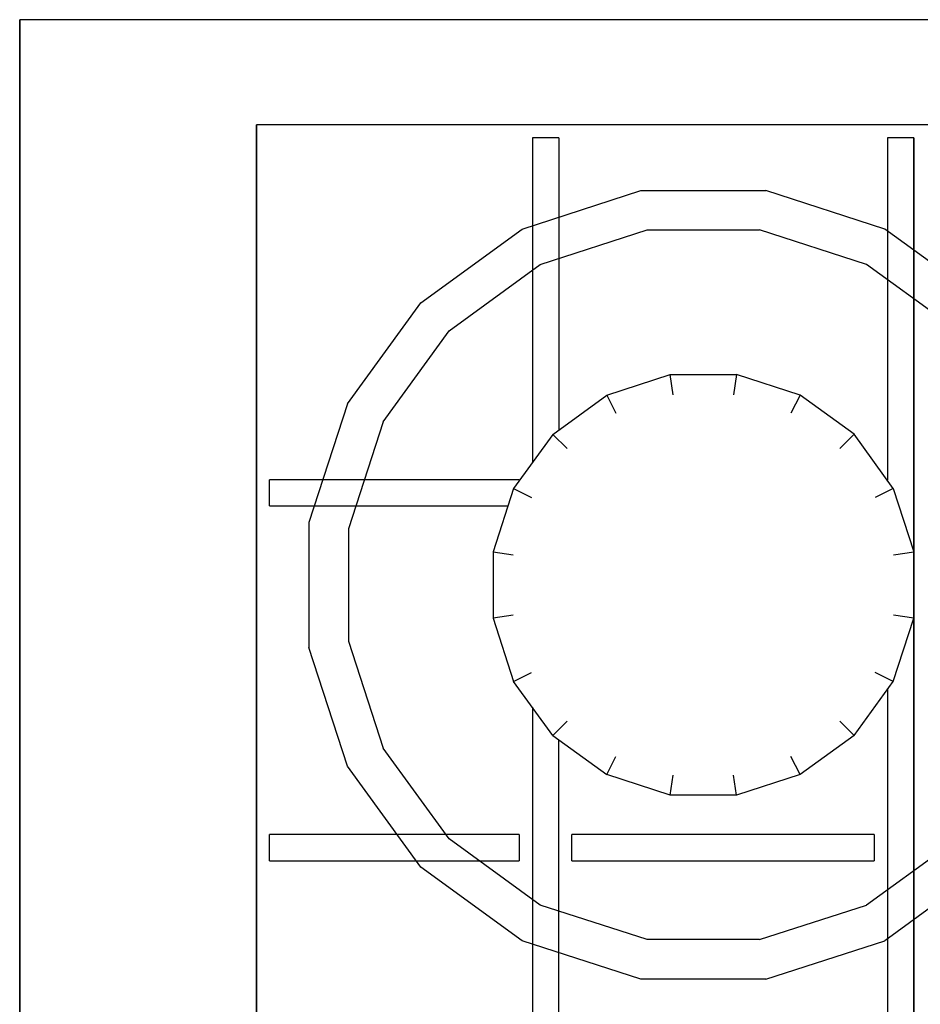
# Model space of a CAD drawing. Header units: millimetres. Extents: x 0 to 40100, y 0 to 29075.
# Tile 58 of 119: x 8658 to 8727, y 25659 to 25734. Entities that reach past the tile are written whole.
import ezdxf

# ---------------------------------------------------------------- set-up
doc = ezdxf.new("R2010")
doc.units = ezdxf.units.MM
doc.header["$MEASUREMENT"] = 0
doc.linetypes.add('AUSGEZOGEN', pattern=[0, 0])
doc.layers.get('0').update_dxf_attribs({"linetype": 'CONTINUOUS'})
doc.layers.add('ibmp_KT_Geräte-bauseits', color=7, linetype='AUSGEZOGEN', true_color=0x008000)
doc.styles.get("Standard").update_dxf_attribs({"font": 'TXT.SHX'})

# ---------------------------------------------------------------- blocks, each defined once
blk = doc.blocks.new('BLOCK_00415')
at = {"layer": 'ibmp_KT_Geräte-bauseits', "color": 0, "linetype": 'AUSGEZOGEN', "true_color": 0x000000}
for p, q in [((8658.1, 25338.1), (8658.1, 25734.1)), ((8954.1, 25734.1), (8658.1, 25734.1)), ((8676.1, 25346.1), (8676.1, 25726.1)), ((8936.1, 25726.1), (8676.1, 25726.1)), ((8697.1, 25725.1), (8697.1, 25700.42)), ((8699.1, 25725.1), (8697.1, 25725.1)), ((8699.1, 25725.1), (8699.1, 25702.88)), ((8724.1, 25725.1), (8724.1, 25699.06)), ((8726.1, 25725.1), (8724.1, 25725.1)), ((8726.1, 25347.1), (8726.1, 25725.1)), ((8696.31, 25718.16), (8705.35, 25721.1)), ((8705.35, 25721.1), (8714.85, 25721.1)), ((8723.89, 25718.16), (8714.85, 25721.1)), ((8688.62, 25712.56), (8696.31, 25718.16)), ((8697.69, 25715.46), (8705.83, 25718.1)), ((8705.83, 25718.1), (8714.38, 25718.1)), ((8722.51, 25715.46), (8714.38, 25718.1)), ((8731.58, 25712.58), (8723.89, 25718.16)), ((8690.77, 25710.42), (8697.69, 25715.46)), ((8729.43, 25710.44), (8722.51, 25715.46)), ((8683.03, 25704.88), (8688.62, 25712.56)), ((8685.74, 25703.5), (8690.77, 25710.42)), ((8702.75, 25705.52), (8707.57, 25707.1)), ((8707.81, 25705.56), (8707.57, 25707.1)), ((8707.57, 25707.1), (8712.63, 25707.1)), ((8712.63, 25707.1), (8712.39, 25705.56)), ((8717.45, 25705.54), (8712.63, 25707.1)), ((8698.64, 25702.54), (8702.75, 25705.52)), ((8702.75, 25705.52), (8703.45, 25704.16)), ((8717.45, 25705.54), (8716.75, 25704.16)), ((8721.56, 25702.56), (8717.45, 25705.54)), ((8683.03, 25704.88), (8680.1, 25695.84)), ((8685.74, 25703.5), (8683.1, 25695.36)), ((8698.64, 25702.54), (8695.66, 25698.44)), ((8698.64, 25702.54), (8699.73, 25701.46)), ((8721.56, 25702.56), (8720.47, 25701.46)), ((8724.54, 25698.44), (8721.56, 25702.56)), ((8677.1, 25697.1), (8677.1, 25699.1)), ((8696.1, 25699.1), (8677.1, 25699.1)), ((8696.1, 25699.1), (8696.1, 25699.06)), ((8695.66, 25698.44), (8694.1, 25693.62)), ((8695.66, 25698.44), (8697.04, 25697.74)), ((8724.54, 25698.44), (8723.16, 25697.74)), ((8724.54, 25698.44), (8726.1, 25693.62)), ((8677.1, 25697.1), (8695.22, 25697.1)), ((8680.1, 25695.84), (8680.1, 25686.34)), ((8683.1, 25695.36), (8683.1, 25686.82)), ((8694.1, 25693.62), (8695.63, 25693.38)), ((8694.1, 25693.62), (8694.1, 25688.56)), ((8724.57, 25693.38), (8726.1, 25693.62)), ((8695.63, 25688.8), (8694.1, 25688.56)), ((8726.1, 25688.56), (8724.57, 25688.8)), ((8694.1, 25688.56), (8695.67, 25683.74)), ((8724.54, 25683.74), (8726.1, 25688.56)), ((8683.03, 25677.3), (8680.1, 25686.34)), ((8683.1, 25686.82), (8685.74, 25678.68)), ((8695.67, 25683.74), (8697.04, 25684.44)), ((8724.54, 25683.74), (8723.16, 25684.44)), ((8698.65, 25679.64), (8695.67, 25683.74)), ((8721.56, 25679.64), (8724.54, 25683.74)), ((8724.1, 25683.14), (8724.1, 25637.06)), ((8697.1, 25681.78), (8697.1, 25638.42)), ((8699.74, 25680.72), (8698.65, 25679.64)), ((8720.47, 25680.72), (8721.56, 25679.64)), ((8698.65, 25679.64), (8702.75, 25676.66)), ((8721.56, 25679.64), (8717.45, 25676.66)), ((8699.1, 25640.88), (8699.1, 25679.3)), ((8685.75, 25678.68), (8685.74, 25678.68)), ((8690.77, 25671.76), (8685.74, 25678.68)), ((8702.75, 25676.66), (8703.45, 25678.04)), ((8717.45, 25676.66), (8716.75, 25678.04)), ((8683.04, 25677.3), (8683.03, 25677.3)), ((8688.62, 25669.62), (8683.03, 25677.3)), ((8707.57, 25675.1), (8702.75, 25676.66)), ((8707.57, 25675.1), (8707.81, 25676.62)), ((8712.63, 25675.1), (8712.39, 25676.62)), ((8717.45, 25676.66), (8712.63, 25675.1)), ((8712.63, 25675.1), (8707.57, 25675.1)), ((8677.1, 25670.1), (8677.1, 25672.1)), ((8696.1, 25672.1), (8677.1, 25672.1)), ((8696.1, 25672.1), (8696.1, 25670.1)), ((8700.1, 25670.1), (8700.1, 25672.1)), ((8723.1, 25672.1), (8700.1, 25672.1)), ((8723.1, 25672.1), (8723.1, 25670.1)), ((8690.77, 25671.76), (8690.78, 25671.76)), ((8697.69, 25666.72), (8690.77, 25671.76)), ((8729.43, 25671.76), (8722.51, 25666.72)), ((8677.1, 25670.1), (8696.1, 25670.1)), ((8700.1, 25670.1), (8723.1, 25670.1)), ((8688.62, 25669.62), (8688.63, 25669.62)), ((8696.31, 25664.02), (8688.62, 25669.62)), ((8731.58, 25669.62), (8723.89, 25664.02)), ((8705.83, 25664.1), (8697.69, 25666.72)), ((8714.38, 25664.1), (8722.51, 25666.72)), ((8705.35, 25661.1), (8696.31, 25664.02)), ((8714.38, 25664.1), (8705.83, 25664.1)), ((8714.85, 25661.1), (8723.89, 25664.02)), ((8714.85, 25661.1), (8705.35, 25661.1))]:
    blk.add_line(p, q, dxfattribs=at)
at = {"color": 0, "true_color": 0x000000}
blk.add_attdef('', (0, 0), '', height=1, dxfattribs=at)
blk = doc.blocks.new('BLOCK_00416')
at = {"layer": 'ibmp_KT_Geräte-bauseits', "color": 0, "linetype": 'AUSGEZOGEN', "true_color": 0x000000}
for p, q in [((8658.1, 25734.1), (8658.1, 25338.1)), ((8954.1, 25734.1), (8658.1, 25734.1)), ((8676.1, 25726.1), (8676.1, 25346.1)), ((8936.1, 25726.1), (8676.1, 25726.1)), ((8697.1, 25725.1), (8697.1, 25700.42)), ((8699.1, 25725.1), (8697.1, 25725.1)), ((8699.1, 25725.1), (8699.1, 25702.88)), ((8724.1, 25725.1), (8724.1, 25699.06)), ((8726.1, 25725.1), (8724.1, 25725.1)), ((8726.1, 25725.1), (8726.1, 25347.1)), ((8696.31, 25718.16), (8705.35, 25721.1)), ((8705.35, 25721.1), (8714.85, 25721.1)), ((8723.89, 25718.16), (8714.85, 25721.1)), ((8688.62, 25712.56), (8696.31, 25718.16)), ((8697.69, 25715.46), (8705.83, 25718.1)), ((8705.83, 25718.1), (8714.38, 25718.1)), ((8722.51, 25715.46), (8714.38, 25718.1)), ((8731.58, 25712.58), (8723.89, 25718.16)), ((8690.77, 25710.42), (8697.69, 25715.46)), ((8729.43, 25710.44), (8722.51, 25715.46)), ((8683.03, 25704.88), (8688.62, 25712.56)), ((8685.74, 25703.5), (8690.77, 25710.42)), ((8702.75, 25705.52), (8707.57, 25707.1)), ((8707.81, 25705.56), (8707.57, 25707.1)), ((8707.57, 25707.1), (8712.63, 25707.1)), ((8712.63, 25707.1), (8712.39, 25705.56)), ((8717.45, 25705.54), (8712.63, 25707.1)), ((8698.64, 25702.54), (8702.75, 25705.52)), ((8702.75, 25705.52), (8703.45, 25704.16)), ((8717.45, 25705.54), (8716.75, 25704.16)), ((8721.56, 25702.56), (8717.45, 25705.54)), ((8683.03, 25704.88), (8680.1, 25695.84)), ((8685.74, 25703.5), (8683.1, 25695.36)), ((8698.64, 25702.54), (8695.66, 25698.44)), ((8698.64, 25702.54), (8699.73, 25701.46)), ((8721.56, 25702.56), (8720.47, 25701.46)), ((8724.54, 25698.44), (8721.56, 25702.56)), ((8677.1, 25697.1), (8677.1, 25699.1)), ((8696.1, 25699.1), (8677.1, 25699.1)), ((8696.1, 25699.1), (8696.1, 25699.06)), ((8695.66, 25698.44), (8694.1, 25693.62)), ((8695.66, 25698.44), (8697.04, 25697.74)), ((8724.54, 25698.44), (8723.16, 25697.74)), ((8724.54, 25698.44), (8726.1, 25693.62)), ((8677.1, 25697.1), (8695.22, 25697.1)), ((8680.1, 25695.84), (8680.1, 25686.34)), ((8683.1, 25695.36), (8683.1, 25686.82)), ((8694.1, 25693.62), (8695.63, 25693.38)), ((8694.1, 25693.62), (8694.1, 25688.56)), ((8724.57, 25693.38), (8726.1, 25693.62)), ((8695.63, 25688.8), (8694.1, 25688.56)), ((8726.1, 25688.56), (8724.57, 25688.8)), ((8694.1, 25688.56), (8695.67, 25683.74)), ((8724.54, 25683.74), (8726.1, 25688.56)), ((8683.03, 25677.3), (8680.1, 25686.34)), ((8683.1, 25686.82), (8685.74, 25678.68)), ((8695.67, 25683.74), (8697.04, 25684.44)), ((8724.54, 25683.74), (8723.16, 25684.44)), ((8698.65, 25679.64), (8695.67, 25683.74)), ((8721.56, 25679.64), (8724.54, 25683.74)), ((8724.1, 25683.14), (8724.1, 25637.06)), ((8697.1, 25681.78), (8697.1, 25638.42)), ((8699.74, 25680.72), (8698.65, 25679.64)), ((8720.47, 25680.72), (8721.56, 25679.64)), ((8698.65, 25679.64), (8702.75, 25676.66)), ((8721.56, 25679.64), (8717.45, 25676.66)), ((8699.1, 25640.88), (8699.1, 25679.3)), ((8685.75, 25678.68), (8685.74, 25678.68)), ((8690.77, 25671.76), (8685.74, 25678.68)), ((8702.75, 25676.66), (8703.45, 25678.04)), ((8717.45, 25676.66), (8716.75, 25678.04)), ((8683.04, 25677.3), (8683.03, 25677.3)), ((8688.62, 25669.62), (8683.03, 25677.3)), ((8707.57, 25675.1), (8702.75, 25676.66)), ((8707.57, 25675.1), (8707.81, 25676.62)), ((8712.63, 25675.1), (8712.39, 25676.62)), ((8717.45, 25676.66), (8712.63, 25675.1)), ((8712.63, 25675.1), (8707.57, 25675.1)), ((8677.1, 25670.1), (8677.1, 25672.1)), ((8696.1, 25672.1), (8677.1, 25672.1)), ((8696.1, 25672.1), (8696.1, 25670.1)), ((8700.1, 25670.1), (8700.1, 25672.1)), ((8723.1, 25672.1), (8700.1, 25672.1)), ((8723.1, 25672.1), (8723.1, 25670.1)), ((8690.77, 25671.76), (8690.78, 25671.76)), ((8697.69, 25666.72), (8690.77, 25671.76)), ((8729.43, 25671.76), (8722.51, 25666.72)), ((8677.1, 25670.1), (8696.1, 25670.1)), ((8700.1, 25670.1), (8723.1, 25670.1)), ((8688.62, 25669.62), (8688.63, 25669.62)), ((8696.31, 25664.02), (8688.62, 25669.62)), ((8731.58, 25669.62), (8723.89, 25664.02)), ((8705.83, 25664.1), (8697.69, 25666.72)), ((8714.38, 25664.1), (8722.51, 25666.72)), ((8705.35, 25661.1), (8696.31, 25664.02)), ((8714.38, 25664.1), (8705.83, 25664.1)), ((8714.85, 25661.1), (8723.89, 25664.02)), ((8714.85, 25661.1), (8705.35, 25661.1))]:
    blk.add_line(p, q, dxfattribs=at)
at = {"color": 0, "true_color": 0x000000}
blk.add_attdef('', (0, 0), '', height=1, dxfattribs=at)
blk = doc.blocks.new('BLOCK_00417')
at = {"layer": 'ibmp_KT_Geräte-bauseits', "color": 0, "linetype": 'AUSGEZOGEN', "true_color": 0x000000}
for p, q in [((8658.1, 25734.1), (8658.1, 25338.1)), ((8954.1, 25734.1), (8658.1, 25734.1)), ((8676.1, 25726.1), (8676.1, 25346.1)), ((8936.1, 25726.1), (8676.1, 25726.1)), ((8697.1, 25725.1), (8697.1, 25700.42)), ((8699.1, 25725.1), (8697.1, 25725.1)), ((8699.1, 25725.1), (8699.1, 25702.88)), ((8724.1, 25725.1), (8724.1, 25699.06)), ((8726.1, 25725.1), (8724.1, 25725.1)), ((8726.1, 25725.1), (8726.1, 25347.1)), ((8696.31, 25718.16), (8705.35, 25721.1)), ((8705.35, 25721.1), (8714.85, 25721.1)), ((8723.89, 25718.16), (8714.85, 25721.1)), ((8688.62, 25712.56), (8696.31, 25718.16)), ((8697.69, 25715.46), (8705.83, 25718.1)), ((8705.83, 25718.1), (8714.38, 25718.1)), ((8722.51, 25715.46), (8714.38, 25718.1)), ((8731.58, 25712.58), (8723.89, 25718.16)), ((8690.77, 25710.42), (8697.69, 25715.46)), ((8729.43, 25710.44), (8722.51, 25715.46)), ((8683.03, 25704.88), (8688.62, 25712.56)), ((8685.74, 25703.5), (8690.77, 25710.42)), ((8702.75, 25705.52), (8707.57, 25707.1)), ((8707.81, 25705.56), (8707.57, 25707.1)), ((8707.57, 25707.1), (8712.63, 25707.1)), ((8712.63, 25707.1), (8712.39, 25705.56)), ((8717.45, 25705.54), (8712.63, 25707.1)), ((8698.64, 25702.54), (8702.75, 25705.52)), ((8702.75, 25705.52), (8703.45, 25704.16)), ((8717.45, 25705.54), (8716.75, 25704.16)), ((8721.56, 25702.56), (8717.45, 25705.54)), ((8683.03, 25704.88), (8680.1, 25695.84)), ((8685.74, 25703.5), (8683.1, 25695.36)), ((8698.64, 25702.54), (8695.66, 25698.44)), ((8698.64, 25702.54), (8699.73, 25701.46)), ((8721.56, 25702.56), (8720.47, 25701.46)), ((8724.54, 25698.44), (8721.56, 25702.56)), ((8677.1, 25697.1), (8677.1, 25699.1)), ((8696.1, 25699.1), (8677.1, 25699.1)), ((8696.1, 25699.1), (8696.1, 25699.06)), ((8695.66, 25698.44), (8694.1, 25693.62)), ((8695.66, 25698.44), (8697.04, 25697.74)), ((8724.54, 25698.44), (8723.16, 25697.74)), ((8724.54, 25698.44), (8726.1, 25693.62)), ((8677.1, 25697.1), (8695.22, 25697.1)), ((8680.1, 25695.84), (8680.1, 25686.34)), ((8683.1, 25695.36), (8683.1, 25686.82)), ((8694.1, 25693.62), (8695.63, 25693.38)), ((8694.1, 25693.62), (8694.1, 25688.56)), ((8724.57, 25693.38), (8726.1, 25693.62)), ((8695.63, 25688.8), (8694.1, 25688.56)), ((8726.1, 25688.56), (8724.57, 25688.8)), ((8694.1, 25688.56), (8695.67, 25683.74)), ((8724.54, 25683.74), (8726.1, 25688.56)), ((8683.03, 25677.3), (8680.1, 25686.34)), ((8683.1, 25686.82), (8685.74, 25678.68)), ((8695.67, 25683.74), (8697.04, 25684.44)), ((8724.54, 25683.74), (8723.16, 25684.44)), ((8698.65, 25679.64), (8695.67, 25683.74)), ((8721.56, 25679.64), (8724.54, 25683.74)), ((8724.1, 25683.14), (8724.1, 25637.06)), ((8697.1, 25681.78), (8697.1, 25638.42)), ((8699.74, 25680.72), (8698.65, 25679.64)), ((8720.47, 25680.72), (8721.56, 25679.64)), ((8698.65, 25679.64), (8702.75, 25676.66)), ((8721.56, 25679.64), (8717.45, 25676.66)), ((8699.1, 25640.88), (8699.1, 25679.3)), ((8685.75, 25678.68), (8685.74, 25678.68)), ((8690.77, 25671.76), (8685.74, 25678.68)), ((8702.75, 25676.66), (8703.45, 25678.04)), ((8717.45, 25676.66), (8716.75, 25678.04)), ((8683.04, 25677.3), (8683.03, 25677.3)), ((8688.62, 25669.62), (8683.03, 25677.3)), ((8707.57, 25675.1), (8702.75, 25676.66)), ((8707.57, 25675.1), (8707.81, 25676.62)), ((8712.63, 25675.1), (8712.39, 25676.62)), ((8717.45, 25676.66), (8712.63, 25675.1)), ((8712.63, 25675.1), (8707.57, 25675.1)), ((8677.1, 25670.1), (8677.1, 25672.1)), ((8696.1, 25672.1), (8677.1, 25672.1)), ((8696.1, 25672.1), (8696.1, 25670.1)), ((8700.1, 25670.1), (8700.1, 25672.1)), ((8723.1, 25672.1), (8700.1, 25672.1)), ((8723.1, 25672.1), (8723.1, 25670.1)), ((8690.77, 25671.76), (8690.78, 25671.76)), ((8697.69, 25666.72), (8690.77, 25671.76)), ((8729.43, 25671.76), (8722.51, 25666.72)), ((8677.1, 25670.1), (8696.1, 25670.1)), ((8700.1, 25670.1), (8723.1, 25670.1)), ((8688.62, 25669.62), (8688.63, 25669.62)), ((8696.31, 25664.02), (8688.62, 25669.62)), ((8731.58, 25669.62), (8723.89, 25664.02)), ((8705.83, 25664.1), (8697.69, 25666.72)), ((8714.38, 25664.1), (8722.51, 25666.72)), ((8705.35, 25661.1), (8696.31, 25664.02)), ((8714.38, 25664.1), (8705.83, 25664.1)), ((8714.85, 25661.1), (8723.89, 25664.02)), ((8714.85, 25661.1), (8705.35, 25661.1))]:
    blk.add_line(p, q, dxfattribs=at)
at = {"color": 0, "true_color": 0x000000}
blk.add_attdef('', (0, 0), '', height=1, dxfattribs=at)
blk = doc.blocks.new('BLOCK_00418')
at = {"layer": 'ibmp_KT_Geräte-bauseits', "color": 0, "linetype": 'AUSGEZOGEN', "true_color": 0x000000}
for p, q in [((8658.1, 25734.1), (8658.1, 25338.1)), ((8954.1, 25734.1), (8658.1, 25734.1)), ((8676.1, 25726.1), (8676.1, 25346.1)), ((8936.1, 25726.1), (8676.1, 25726.1)), ((8697.1, 25725.1), (8697.1, 25700.42)), ((8699.1, 25725.1), (8697.1, 25725.1)), ((8699.1, 25725.1), (8699.1, 25702.88)), ((8724.1, 25725.1), (8724.1, 25699.06)), ((8726.1, 25725.1), (8724.1, 25725.1)), ((8726.1, 25725.1), (8726.1, 25347.1)), ((8696.31, 25718.16), (8705.35, 25721.1)), ((8705.35, 25721.1), (8714.85, 25721.1)), ((8723.89, 25718.16), (8714.85, 25721.1)), ((8688.62, 25712.56), (8696.31, 25718.16)), ((8697.69, 25715.46), (8705.83, 25718.1)), ((8705.83, 25718.1), (8714.38, 25718.1)), ((8722.51, 25715.46), (8714.38, 25718.1)), ((8731.58, 25712.58), (8723.89, 25718.16)), ((8690.77, 25710.42), (8697.69, 25715.46)), ((8729.43, 25710.44), (8722.51, 25715.46)), ((8683.03, 25704.88), (8688.62, 25712.56)), ((8685.74, 25703.5), (8690.77, 25710.42)), ((8702.75, 25705.52), (8707.57, 25707.1)), ((8707.81, 25705.56), (8707.57, 25707.1)), ((8707.57, 25707.1), (8712.63, 25707.1)), ((8712.63, 25707.1), (8712.39, 25705.56)), ((8717.45, 25705.54), (8712.63, 25707.1)), ((8698.64, 25702.54), (8702.75, 25705.52)), ((8702.75, 25705.52), (8703.45, 25704.16)), ((8717.45, 25705.54), (8716.75, 25704.16)), ((8721.56, 25702.56), (8717.45, 25705.54)), ((8683.03, 25704.88), (8680.1, 25695.84)), ((8685.74, 25703.5), (8683.1, 25695.36)), ((8698.64, 25702.54), (8695.66, 25698.44)), ((8698.64, 25702.54), (8699.73, 25701.46)), ((8721.56, 25702.56), (8720.47, 25701.46)), ((8724.54, 25698.44), (8721.56, 25702.56)), ((8677.1, 25697.1), (8677.1, 25699.1)), ((8696.1, 25699.1), (8677.1, 25699.1)), ((8696.1, 25699.1), (8696.1, 25699.06)), ((8695.66, 25698.44), (8694.1, 25693.62)), ((8695.66, 25698.44), (8697.04, 25697.74)), ((8724.54, 25698.44), (8723.16, 25697.74)), ((8724.54, 25698.44), (8726.1, 25693.62)), ((8677.1, 25697.1), (8695.22, 25697.1)), ((8680.1, 25695.84), (8680.1, 25686.34)), ((8683.1, 25695.36), (8683.1, 25686.82)), ((8694.1, 25693.62), (8695.63, 25693.38)), ((8694.1, 25693.62), (8694.1, 25688.56)), ((8724.57, 25693.38), (8726.1, 25693.62)), ((8695.63, 25688.8), (8694.1, 25688.56)), ((8726.1, 25688.56), (8724.57, 25688.8)), ((8694.1, 25688.56), (8695.67, 25683.74)), ((8724.54, 25683.74), (8726.1, 25688.56)), ((8683.03, 25677.3), (8680.1, 25686.34)), ((8683.1, 25686.82), (8685.74, 25678.68)), ((8695.67, 25683.74), (8697.04, 25684.44)), ((8724.54, 25683.74), (8723.16, 25684.44)), ((8698.65, 25679.64), (8695.67, 25683.74)), ((8721.56, 25679.64), (8724.54, 25683.74)), ((8724.1, 25683.14), (8724.1, 25637.06)), ((8697.1, 25681.78), (8697.1, 25638.42)), ((8699.74, 25680.72), (8698.65, 25679.64)), ((8720.47, 25680.72), (8721.56, 25679.64)), ((8698.65, 25679.64), (8702.75, 25676.66)), ((8721.56, 25679.64), (8717.45, 25676.66)), ((8699.1, 25640.88), (8699.1, 25679.3)), ((8685.75, 25678.68), (8685.74, 25678.68)), ((8690.77, 25671.76), (8685.74, 25678.68)), ((8702.75, 25676.66), (8703.45, 25678.04)), ((8717.45, 25676.66), (8716.75, 25678.04)), ((8683.04, 25677.3), (8683.03, 25677.3)), ((8688.62, 25669.62), (8683.03, 25677.3)), ((8707.57, 25675.1), (8702.75, 25676.66)), ((8707.57, 25675.1), (8707.81, 25676.62)), ((8712.63, 25675.1), (8712.39, 25676.62)), ((8717.45, 25676.66), (8712.63, 25675.1)), ((8712.63, 25675.1), (8707.57, 25675.1)), ((8677.1, 25670.1), (8677.1, 25672.1)), ((8696.1, 25672.1), (8677.1, 25672.1)), ((8696.1, 25672.1), (8696.1, 25670.1)), ((8700.1, 25670.1), (8700.1, 25672.1)), ((8723.1, 25672.1), (8700.1, 25672.1)), ((8723.1, 25672.1), (8723.1, 25670.1)), ((8690.77, 25671.76), (8690.78, 25671.76)), ((8697.69, 25666.72), (8690.77, 25671.76)), ((8729.43, 25671.76), (8722.51, 25666.72)), ((8677.1, 25670.1), (8696.1, 25670.1)), ((8700.1, 25670.1), (8723.1, 25670.1)), ((8688.62, 25669.62), (8688.63, 25669.62)), ((8696.31, 25664.02), (8688.62, 25669.62)), ((8731.58, 25669.62), (8723.89, 25664.02)), ((8705.83, 25664.1), (8697.69, 25666.72)), ((8714.38, 25664.1), (8722.51, 25666.72)), ((8705.35, 25661.1), (8696.31, 25664.02)), ((8714.38, 25664.1), (8705.83, 25664.1)), ((8714.85, 25661.1), (8723.89, 25664.02)), ((8714.85, 25661.1), (8705.35, 25661.1))]:
    blk.add_line(p, q, dxfattribs=at)
at = {"color": 0, "true_color": 0x000000}
blk.add_attdef('', (0, 0), '', height=1, dxfattribs=at)
blk = doc.blocks.new('BLOCK_00419')
at = {"layer": 'ibmp_KT_Geräte-bauseits', "color": 0, "linetype": 'AUSGEZOGEN', "true_color": 0x000000}
for p, q in [((8658.1, 25734.1), (8658.1, 25338.1)), ((8954.1, 25734.1), (8658.1, 25734.1)), ((8676.1, 25726.1), (8676.1, 25346.1)), ((8936.1, 25726.1), (8676.1, 25726.1)), ((8697.1, 25725.1), (8697.1, 25700.42)), ((8699.1, 25725.1), (8697.1, 25725.1)), ((8699.1, 25725.1), (8699.1, 25702.88)), ((8724.1, 25725.1), (8724.1, 25699.06)), ((8726.1, 25725.1), (8724.1, 25725.1)), ((8726.1, 25725.1), (8726.1, 25347.1)), ((8696.31, 25718.16), (8705.35, 25721.1)), ((8705.35, 25721.1), (8714.85, 25721.1)), ((8723.89, 25718.16), (8714.85, 25721.1)), ((8688.62, 25712.56), (8696.31, 25718.16)), ((8697.69, 25715.46), (8705.83, 25718.1)), ((8705.83, 25718.1), (8714.38, 25718.1)), ((8722.51, 25715.46), (8714.38, 25718.1)), ((8731.58, 25712.58), (8723.89, 25718.16)), ((8690.77, 25710.42), (8697.69, 25715.46)), ((8729.43, 25710.44), (8722.51, 25715.46)), ((8683.03, 25704.88), (8688.62, 25712.56)), ((8685.74, 25703.5), (8690.77, 25710.42)), ((8702.75, 25705.52), (8707.57, 25707.1)), ((8707.81, 25705.56), (8707.57, 25707.1)), ((8707.57, 25707.1), (8712.63, 25707.1)), ((8712.63, 25707.1), (8712.39, 25705.56)), ((8717.45, 25705.54), (8712.63, 25707.1)), ((8698.64, 25702.54), (8702.75, 25705.52)), ((8702.75, 25705.52), (8703.45, 25704.16)), ((8717.45, 25705.54), (8716.75, 25704.16)), ((8721.56, 25702.56), (8717.45, 25705.54)), ((8683.03, 25704.88), (8680.1, 25695.84)), ((8685.74, 25703.5), (8683.1, 25695.36)), ((8698.64, 25702.54), (8695.66, 25698.44)), ((8698.64, 25702.54), (8699.73, 25701.46)), ((8721.56, 25702.56), (8720.47, 25701.46)), ((8724.54, 25698.44), (8721.56, 25702.56)), ((8677.1, 25697.1), (8677.1, 25699.1)), ((8696.1, 25699.1), (8677.1, 25699.1)), ((8696.1, 25699.1), (8696.1, 25699.06)), ((8695.66, 25698.44), (8694.1, 25693.62)), ((8695.66, 25698.44), (8697.04, 25697.74)), ((8724.54, 25698.44), (8723.16, 25697.74)), ((8724.54, 25698.44), (8726.1, 25693.62)), ((8677.1, 25697.1), (8695.22, 25697.1)), ((8680.1, 25695.84), (8680.1, 25686.34)), ((8683.1, 25695.36), (8683.1, 25686.82)), ((8694.1, 25693.62), (8695.63, 25693.38)), ((8694.1, 25693.62), (8694.1, 25688.56)), ((8724.57, 25693.38), (8726.1, 25693.62)), ((8695.63, 25688.8), (8694.1, 25688.56)), ((8726.1, 25688.56), (8724.57, 25688.8)), ((8694.1, 25688.56), (8695.67, 25683.74)), ((8724.54, 25683.74), (8726.1, 25688.56)), ((8683.03, 25677.3), (8680.1, 25686.34)), ((8683.1, 25686.82), (8685.74, 25678.68)), ((8695.67, 25683.74), (8697.04, 25684.44)), ((8724.54, 25683.74), (8723.16, 25684.44)), ((8698.65, 25679.64), (8695.67, 25683.74)), ((8721.56, 25679.64), (8724.54, 25683.74)), ((8724.1, 25683.14), (8724.1, 25637.06)), ((8697.1, 25681.78), (8697.1, 25638.42)), ((8699.74, 25680.72), (8698.65, 25679.64)), ((8720.47, 25680.72), (8721.56, 25679.64)), ((8698.65, 25679.64), (8702.75, 25676.66)), ((8721.56, 25679.64), (8717.45, 25676.66)), ((8699.1, 25640.88), (8699.1, 25679.3)), ((8685.75, 25678.68), (8685.74, 25678.68)), ((8690.77, 25671.76), (8685.74, 25678.68)), ((8702.75, 25676.66), (8703.45, 25678.04)), ((8717.45, 25676.66), (8716.75, 25678.04)), ((8683.04, 25677.3), (8683.03, 25677.3)), ((8688.62, 25669.62), (8683.03, 25677.3)), ((8707.57, 25675.1), (8702.75, 25676.66)), ((8707.57, 25675.1), (8707.81, 25676.62)), ((8712.63, 25675.1), (8712.39, 25676.62)), ((8717.45, 25676.66), (8712.63, 25675.1)), ((8712.63, 25675.1), (8707.57, 25675.1)), ((8677.1, 25670.1), (8677.1, 25672.1)), ((8696.1, 25672.1), (8677.1, 25672.1)), ((8696.1, 25672.1), (8696.1, 25670.1)), ((8700.1, 25670.1), (8700.1, 25672.1)), ((8723.1, 25672.1), (8700.1, 25672.1)), ((8723.1, 25672.1), (8723.1, 25670.1)), ((8690.77, 25671.76), (8690.78, 25671.76)), ((8697.69, 25666.72), (8690.77, 25671.76)), ((8729.43, 25671.76), (8722.51, 25666.72)), ((8677.1, 25670.1), (8696.1, 25670.1)), ((8700.1, 25670.1), (8723.1, 25670.1)), ((8688.62, 25669.62), (8688.63, 25669.62)), ((8696.31, 25664.02), (8688.62, 25669.62)), ((8731.58, 25669.62), (8723.89, 25664.02)), ((8705.83, 25664.1), (8697.69, 25666.72)), ((8714.38, 25664.1), (8722.51, 25666.72)), ((8705.35, 25661.1), (8696.31, 25664.02)), ((8714.38, 25664.1), (8705.83, 25664.1)), ((8714.85, 25661.1), (8723.89, 25664.02)), ((8714.85, 25661.1), (8705.35, 25661.1))]:
    blk.add_line(p, q, dxfattribs=at)
at = {"color": 0, "true_color": 0x000000}
blk.add_attdef('', (0, 0), '', height=1, dxfattribs=at)

msp = doc.modelspace()

# ---------------------------------------------------------------- block references
at = {"layer": 'ibmp_KT_Geräte-bauseits', "color": 0, "true_color": 0x000000}
for name in ['BLOCK_00415', 'BLOCK_00416', 'BLOCK_00417', 'BLOCK_00418', 'BLOCK_00419']:
    msp.add_blockref(name, (0, 0), dxfattribs=at)

doc.saveas('drawing.dxf')
